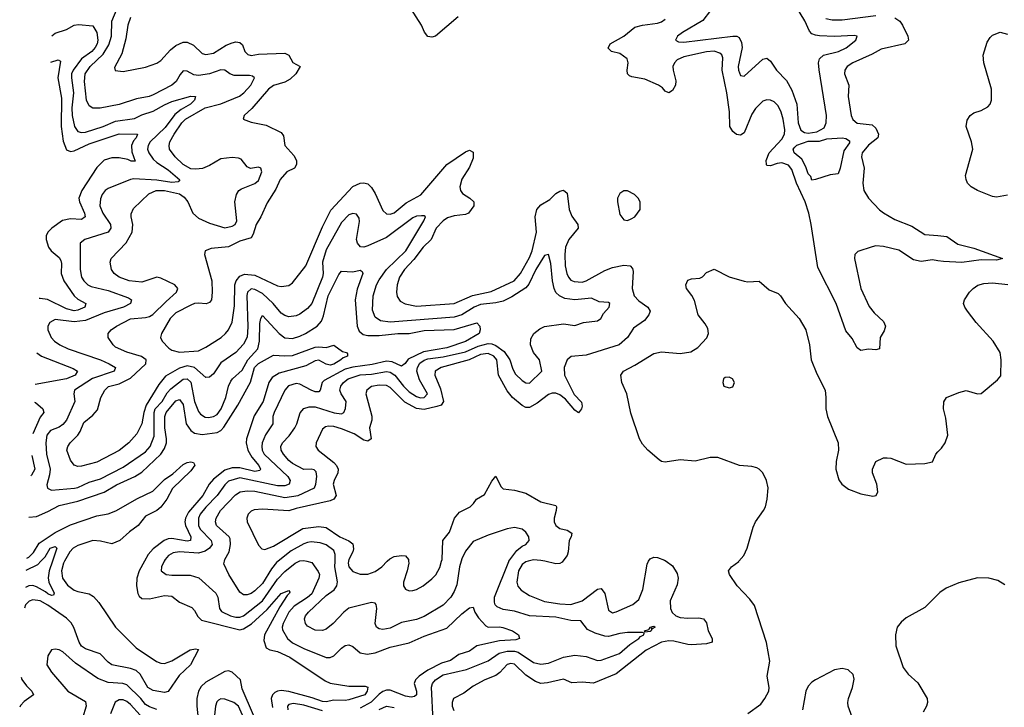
# Model space of a CAD drawing. Header units: inches. Extents: x 1843162 to 1959474, y 907081 to 1016326.
# Tile 38 of 256: x 1845121 to 1850352, y 949224 to 952878. Entities that reach past the tile are written whole.
import ezdxf

# ---------------------------------------------------------------- set-up
doc = ezdxf.new("R2010")
doc.units = ezdxf.units.IN
doc.header["$MEASUREMENT"] = 0
for name, color, linetype in [('B8944', 7, 'Continuous'), ('B8945', 7, 'Continuous'), ('B8954', 7, 'Continuous'), ('B8955', 7, 'Continuous')]:
    doc.layers.add(name, color=color, linetype=linetype)

msp = doc.modelspace()

# ---------------------------------------------------------------- linework, layer by layer
at = {"layer": 'B8944', "color": 5}
for points, elevation in [([(1845358.5, 950000), (1845353, 949990), (1845342.7, 949950), (1845348.8, 949910), (1845374, 949874), (1845410, 949846.7), (1845430, 949838.7), (1845490, 949827.5), (1845513.2, 949813.2), (1845540.5, 949780.5), (1845630, 949649.4), (1845740.1, 949540.1), (1845847.1, 949467.1), (1845870, 949459), (1845890, 949457.7), (1845930, 949470.6), (1846026.4, 949530), (1846055.2, 949535.2), (1846071.3, 949531.3), (1846028.3, 949450), (1845967.6, 949392.4), (1845910, 949307.7), (1845890, 949302.4), (1845830, 949312.6), (1845801.2, 949330), (1845760.2, 949400.2), (1845739.1, 949419.1), (1845710, 949429.5), (1845610, 949449), (1845590, 949463.7), (1845547.7, 949507.7), (1845470, 949534.8), (1845450, 949548.2), (1845436.7, 949570), (1845408.8, 949648.8), (1845393.6, 949673.6), (1845370, 949697.4), (1845270, 949767.3), (1845230, 949789.9), (1845190, 949794.8), (1845171.5, 949788.5), (1845151.8, 949768.2), (1845146.1, 949751.3)], 580), ([(1845294.3, 950000), (1845277.6, 949950), (1845271.4, 949911.4), (1845274.9, 949890), (1845304.4, 949830), (1845300, 949820), (1845290, 949818.4), (1845270, 949827.8), (1845258.5, 949838.5), (1845210, 949865.1), (1845190, 949870.9), (1845170, 949869.5), (1845151.3, 949861.4)], 560), ([(1845155.7, 949952.9), (1845216.8, 949983.2), (1845232.7, 950000)], 560), ([(1845783.4, 950000), (1845756.1, 949950), (1845743.1, 949910), (1845742.1, 949870), (1845748.7, 949828.7), (1845755.4, 949815.4), (1845770, 949802.7), (1845810, 949799.8), (1845890, 949817.6), (1845930, 949814), (1845970, 949782.7), (1846034.6, 949754.6), (1846050, 949738.7), (1846066.6, 949706.6), (1846087.3, 949687.3), (1846290, 949636.2), (1846310, 949640.4), (1846352.2, 949667.8), (1846435.9, 949744.1), (1846510, 949829.3), (1846550, 949844), (1846556.7, 949836.7), (1846554.9, 949830), (1846541.5, 949818.5), (1846502.2, 949757.8), (1846421.5, 949610), (1846418.3, 949578.3), (1846430, 949539.3), (1846450.6, 949530), (1846490, 949521.3), (1846556.2, 949490), (1846744, 949364), (1846770, 949352), (1846870, 949336), (1846957, 949337), (1846970, 949331), (1846966.3, 949310), (1846954.8, 949290), (1846870, 949263.9), (1846850, 949260.5), (1846790, 949262.8), (1846750, 949253.4), (1846730, 949255.2), (1846675.2, 949275.2), (1846550, 949308.2), (1846510, 949313.3), (1846490, 949310.6), (1846477.1, 949302.9), (1846464.2, 949290), (1846457.4, 949270), (1846463.6, 949223.6)], 620), ([(1845889.1, 950000), (1845873.6, 949970), (1845872, 949950), (1845898.8, 949930), (1845930, 949926.1), (1846026.6, 949926.6), (1846072, 949912), (1846162.5, 949830), (1846174, 949810), (1846182.8, 949750), (1846193.5, 949733.5), (1846240.8, 949710), (1846270, 949702.5), (1846290, 949703.5), (1846310, 949711), (1846410, 949789.7), (1846490, 949905.9), (1846530, 949945.5), (1846585, 949990), (1846605.7, 950000)], 640), ([(1846493.6, 950000), (1846486.1, 949993.9), (1846459.5, 949960.5), (1846410, 949882.4), (1846370, 949842.4), (1846350, 949828.6), (1846330, 949821.9), (1846310, 949822.5), (1846290, 949835.6), (1846231.5, 949930), (1846206.1, 949986.1), (1846208.9, 950000)], 660), ([(1846647.3, 950000), (1846673.2, 949993.1), (1846706.3, 949946.3), (1846713.5, 949930), (1846710.9, 949910), (1846672.2, 949827.8), (1846650, 949807.1), (1846578.8, 949761.2), (1846549.9, 949730.1), (1846519.9, 949670), (1846514.8, 949650), (1846516.6, 949636.6), (1846544.3, 949590), (1846570, 949565.9), (1846630, 949536.2), (1846750, 949489.4), (1846770, 949488.4), (1846790, 949496.9), (1846830, 949539.2), (1846850, 949552), (1846870, 949555.8), (1846890, 949548), (1846930, 949513.4), (1846966.6, 949506.6), (1847010, 949514), (1847090, 949543.8), (1847190, 949566.8), (1847270, 949602.4), (1847390, 949644.6), (1847470, 949721.1), (1847510, 949752.4), (1847530, 949756), (1847539.7, 949730), (1847559.2, 949699.2), (1847597.4, 949657.4), (1847610.7, 949650.7), (1847670, 949651.7), (1847688.1, 949648.1), (1847739.3, 949630), (1847770.4, 949610), (1847776.3, 949590), (1847756.8, 949583.2), (1847670, 949578), (1847550.1, 949549.9), (1847510, 949522.2), (1847454.6, 949505.4), (1847410, 949472.7), (1847362.1, 949457.9), (1847290, 949421.3), (1847242.7, 949390), (1847223.1, 949370), (1847216.3, 949350), (1847228.9, 949310), (1847229.4, 949290.6), (1847218.8, 949281.2), (1847201.6, 949278.4), (1847170, 949282.8), (1847090, 949314.9), (1847070, 949314.5), (1847050, 949307.2), (1847030, 949293.8), (1846988, 949252), (1846930, 949220.1)], 640), ([(1847466.4, 950000), (1847457.8, 949970), (1847444.2, 949875.8), (1847430, 949840.2), (1847411.1, 949810), (1847370, 949766.7), (1847270, 949706.5), (1847230, 949690.1), (1847150, 949674), (1847090, 949644.1), (1847050, 949638.2), (1847030, 949640.7), (1847016.5, 949650), (1847009.5, 949669.5), (1847018.3, 949750), (1847015, 949770), (1847010, 949777.7), (1846990, 949781.6), (1846870, 949750.1), (1846842.2, 949730), (1846787, 949670), (1846750, 949640.2), (1846730, 949631.8), (1846690, 949633.5), (1846650, 949656), (1846638.5, 949670), (1846634.6, 949694.6), (1846638.5, 949710), (1846654.4, 949730), (1846750, 949818.5), (1846791, 949849), (1846805.5, 949870), (1846809.6, 949890.4), (1846795.8, 949970), (1846796.2, 950000)], 660), ([(1846868.1, 950000), (1846866, 949990), (1846870, 949970.7), (1846890, 949945.2), (1846930, 949931.7), (1846970, 949931), (1847010, 949946.6), (1847044.4, 949970), (1847073.7, 950000)], 680), ([(1847186.8, 950000), (1847187.8, 949990), (1847180.4, 949950), (1847160.1, 949890), (1847160.6, 949870), (1847171.1, 949851.1), (1847190, 949843.9), (1847210, 949844.7), (1847230, 949850.2), (1847264, 949870), (1847310, 949906), (1847331.4, 949928.6), (1847353.6, 949966.4), (1847362.4, 950000)], 680), ([(1847316.8, 949150), (1847308.7, 949331.3), (1847313.7, 949350), (1847329.5, 949370), (1847370, 949397.1), (1847495.4, 949424.6), (1847610, 949471.3), (1847668.2, 949511.8), (1847710, 949522.2), (1847750, 949521.9), (1847770, 949516.8), (1847850, 949461.5), (1847890, 949452.6), (1847930, 949458.2), (1848010, 949490.3), (1848070, 949501.3), (1848130, 949493.5), (1848190, 949472.5), (1848210, 949474.4), (1848306.9, 949510), (1848362.6, 949557.4), (1848411.3, 949590), (1848419.1, 949600.9), (1848437.6, 949610), (1848438.4, 949618.4), (1848430, 949622), (1848350, 949620.8), (1848310, 949616.3), (1848250, 949600.7), (1848230, 949601.5), (1848178.1, 949618.1), (1848138.1, 949638.1), (1848102.8, 949682.8), (1848050, 949685.9), (1847970, 949702.8), (1847830, 949710.9), (1847750, 949734.3), (1847690, 949743.4), (1847657.9, 949757.9), (1847647.9, 949767.9), (1847642.8, 949782.8), (1847644.1, 949810), (1847720.3, 949999.7), (1847720.5, 950000)], 660), ([(1848555.6, 950000), (1848590, 949975.5), (1848614.5, 949934.5), (1848619, 949910), (1848614.4, 949874.4), (1848577.6, 949790), (1848578.3, 949750), (1848587.9, 949727.9), (1848607, 949710), (1848630, 949701.3), (1848670, 949697), (1848730, 949698.8), (1848754.4, 949694.4), (1848770, 949672.4), (1848778.4, 949630), (1848800.9, 949590), (1848800.4, 949570), (1848770, 949561), (1848690, 949556.7), (1848670, 949557.5), (1848596.4, 949576.4), (1848570, 949576.8), (1848530, 949569.9), (1848450, 949528), (1848290, 949401.2), (1848170, 949353), (1848110, 949358.1), (1848054.8, 949354.8), (1848010, 949373.7), (1847925.8, 949354.2), (1847890, 949350.4), (1847860.6, 949360.6), (1847810, 949395.6), (1847750, 949452.6), (1847730, 949457.1), (1847710, 949451), (1847671.4, 949408.6), (1847650, 949392.6), (1847592.8, 949370), (1847530, 949337.2), (1847481.3, 949298.7), (1847426.5, 949270), (1847418.4, 949250), (1847418, 949230), (1847427.2, 949207.2)], 680), ([(1847823.2, 950000), (1847810, 949996.6), (1847790, 949982.6), (1847771.4, 949950), (1847763, 949890), (1847767, 949867), (1847785.8, 949845.8), (1847830, 949818), (1847910, 949786.5), (1847990, 949773.4), (1848050, 949770.7), (1848110, 949790.1), (1848190, 949851.6), (1848210, 949854.7), (1848229.5, 949829.5), (1848250, 949739.5), (1848270, 949726.5), (1848290, 949731), (1848378.5, 949770), (1848410, 949796.9), (1848432, 949850), (1848454.4, 949985.6), (1848462.6, 950000)], 680), ([(1848006.7, 950000), (1848003.8, 949996.2), (1847990, 949988.8), (1847970, 949986.8), (1847910.6, 950000)], 680), ([(1848990, 949191.8), (1849059.3, 949240.7), (1849080.5, 949270), (1849100.5, 949310), (1849102.4, 949330), (1849093.1, 949390), (1849106, 949470), (1849088.8, 949568.8), (1849024.4, 949764.4), (1848999.5, 949799.5), (1848933.8, 949870), (1848892.4, 949930), (1848886.4, 949950), (1848903, 949970), (1848941.4, 949998.6), (1848942.5, 950000)], 720), ([(1850000, 949823.4), (1849930, 949753.8), (1849830, 949698.8), (1849804, 949676), (1849783.4, 949650), (1849774.2, 949610), (1849776.6, 949550), (1849815.6, 949435.6), (1849840.9, 949400.9), (1849893.5, 949353.5), (1849942.2, 949270), (1849943.9, 949250), (1849939.1, 949230), (1849921.1, 949198.9)], 720), ([(1845850, 949212.3), (1845810, 949226.1), (1845790, 949239.2), (1845764.6, 949270), (1845690, 949343.4), (1845668.6, 949351.4), (1845590, 949355.9), (1845536.7, 949376.7), (1845418, 949458), (1845350, 949518), (1845330, 949529.8), (1845310, 949533.4), (1845290, 949529.8), (1845270, 949497.6), (1845265.2, 949450), (1845288.9, 949410), (1845376.6, 949310), (1845470, 949255.5), (1845474.1, 949230), (1845454, 949166)], 620), ([(1849551.6, 949151.6), (1849522.6, 949230), (1849520.3, 949250), (1849524.2, 949270), (1849545.3, 949330), (1849554.2, 949374.2), (1849550, 949398), (1849522.5, 949422.5), (1849490, 949430.5), (1849450, 949423), (1849349.7, 949370.3), (1849330, 949358), (1849310, 949336.3), (1849298, 949310), (1849280.7, 949210)], 720), ([(1845128.4, 949383.8), (1845132.6, 949372.6), (1845157.3, 949337.3), (1845184.8, 949310), (1845194.6, 949290), (1845145.2, 949254.8), (1845125.7, 949234.3), (1845120.7, 949224.1)], 580), ([(1846362.8, 949182.8), (1846302.8, 949322.8), (1846294, 949370), (1846250, 949410.4), (1846230, 949417.1), (1846210, 949413.8), (1846110, 949358.5), (1846085.6, 949334.4), (1846070.4, 949309.6), (1846061.3, 949270), (1846062.7, 949230), (1846073, 949130)], 620), ([(1845761.6, 949181.6), (1845710, 949238.6), (1845690, 949255.2), (1845670, 949263.8), (1845650, 949263.9), (1845628.7, 949251.3), (1845602.4, 949190)], 640), ([(1846334.3, 949114.3), (1846282.7, 949230), (1846258.2, 949250), (1846210, 949267.8), (1846190, 949269.7), (1846177.2, 949262.8), (1846167.4, 949252.6), (1846161, 949230), (1846151.8, 949150)], 640), ([(1846730, 949204.5), (1846630, 949235.5), (1846575.1, 949244.9), (1846550, 949239.3), (1846543.5, 949230), (1846546.2, 949210)], 640), ([(1847030, 949211.8), (1847070, 949229.4), (1847110, 949223.4)], 660)]:
    msp.add_lwpolyline(points, dxfattribs=dict(at, elevation=elevation))
at = {"layer": 'B8944', "color": 5, "elevation": 660}
msp.add_lwpolyline([(1848480.9, 949640.9), (1848474, 949646), (1848479.1, 949639.1), (1848475.8, 949630), (1848470, 949627.4), (1848442.7, 949622.7), (1848441.2, 949630), (1848463.3, 949636.7), (1848470, 949650.2), (1848490, 949654.9), (1848496.4, 949650)], close=True, dxfattribs=at)
at = {"layer": 'B8945', "color": 5}
for points, elevation in [([(1848792, 952928), (1848750, 952875), (1848641.6, 952810), (1848615.1, 952790), (1848605.7, 952770), (1848620.7, 952760.7), (1848650, 952758.6), (1848910, 952791.6), (1848930.4, 952790.4), (1848943.1, 952783.1), (1848956.8, 952756.8), (1848959.5, 952730), (1848938.9, 952630), (1848939.8, 952610), (1848950, 952582), (1848970, 952579.1), (1849070, 952668.3), (1849090, 952674.3), (1849110, 952658), (1849141.8, 952610), (1849194.5, 952554.5), (1849224.1, 952504.1), (1849250.3, 952430.3), (1849256.7, 952330), (1849271.1, 952291.1), (1849290, 952279.1), (1849310, 952275.3), (1849357.1, 952282.9), (1849395.6, 952304.4), (1849406.6, 952330), (1849406.8, 952370), (1849368.6, 952611.4), (1849364.5, 952650), (1849369.6, 952670), (1849391.3, 952690), (1849470.5, 952709.5), (1849511.7, 952728.3), (1849563.6, 952770), (1849570.3, 952790), (1849554.3, 952794.3), (1849450, 952789.6), (1849370, 952793.4), (1849350, 952795.5), (1849330, 952804), (1849318.1, 952818.1), (1849292.4, 952872.4), (1849208.6, 953010)], 660), ([(1846208.9, 950000), (1846210.9, 950010), (1846234.6, 950050), (1846241.7, 950090), (1846239.1, 950119.1), (1846234.4, 950130), (1846166.3, 950190), (1846160.5, 950210), (1846165.1, 950230), (1846188.4, 950270), (1846267.4, 950352.6), (1846291.6, 950368.4), (1846330, 950373.9), (1846370, 950372.8), (1846530, 950339), (1846599.7, 950350), (1846687.1, 950390), (1846695, 950410), (1846699.8, 950450), (1846696.1, 950476.1), (1846685.8, 950485.8), (1846670, 950489.4), (1846630, 950488.1), (1846570, 950520.1), (1846550, 950536), (1846521.9, 950570), (1846510.8, 950590), (1846508.9, 950610), (1846518, 950630), (1846552.9, 950667.1), (1846582.7, 950710), (1846593, 950730), (1846610.6, 950789.4), (1846630, 950811.3), (1846658.3, 950821.7), (1846690, 950821.8), (1846791.3, 950788.7), (1846830, 950783.4), (1846842.2, 950790), (1846852, 950812), (1846855, 950850), (1846828, 950890), (1846821.1, 950910), (1846826.7, 950930), (1846840.5, 950950), (1846865.9, 950970), (1846930, 950990.5), (1846990, 950995.1), (1847070, 951009), (1847090, 951005.3), (1847114.2, 950990), (1847160.9, 950930), (1847190, 950900.5), (1847230, 950876.3), (1847250, 950869.2), (1847270, 950869.9), (1847286.7, 950890), (1847244.6, 950964.6), (1847231.7, 951010), (1847233.6, 951030), (1847247, 951053), (1847270, 951069), (1847290, 951076.1), (1847370, 951086.2), (1847490, 951113.3), (1847556.3, 951143.7), (1847610, 951157.3), (1847630, 951155.5), (1847650, 951147.5), (1847694.3, 951114.3), (1847725.9, 951070), (1847741, 951021), (1847755.4, 950995.4), (1847790, 950961), (1847810, 950948.2), (1847830, 950946.3), (1847894.6, 951010), (1847881.8, 951070), (1847850, 951110.2), (1847834.7, 951150), (1847836.9, 951183.1), (1847853, 951210), (1847884.4, 951235.6), (1847910, 951247), (1848010, 951261.2), (1848070, 951253.8), (1848116.3, 951270), (1848190, 951278.2), (1848207.8, 951290), (1848223.4, 951316.7), (1848252.9, 951350), (1848256.5, 951370), (1848250, 951375.2), (1848199.6, 951379.6), (1848159.1, 951399.1), (1848070, 951389), (1848017.5, 951397.5), (1847989.3, 951410), (1847969.4, 951429.4), (1847959.8, 951450), (1847951.5, 951490), (1847942.3, 951582.3), (1847930, 951630.4), (1847910, 951624.4), (1847863.7, 951550), (1847826.3, 951473.7), (1847810, 951452.7), (1847735.3, 951404.7), (1847690, 951382.3), (1847650, 951372.9), (1847570, 951364.9), (1847536.1, 951350), (1847470, 951309.1), (1847430, 951297.4), (1847090, 951270.1), (1847037.6, 951277.6), (1847010, 951296.9), (1846995.4, 951335.4), (1846999.4, 951410), (1847016.3, 951470), (1847030, 951496.3), (1847070.1, 951550), (1847172.5, 951650), (1847268.9, 951810), (1847276.4, 951830), (1847270, 951835.8), (1847256.5, 951836.5), (1847230, 951833.7), (1847210, 951826), (1847070, 951721.5), (1846970, 951677), (1846950, 951670.1), (1846931, 951671), (1846915.8, 951690), (1846910.8, 951710), (1846926.3, 951806.3), (1846924, 951824), (1846910, 951844), (1846890, 951849.2), (1846870, 951842), (1846830, 951801.1), (1846750, 951654.7), (1846728.8, 951590), (1846733.2, 951530), (1846729.5, 951510), (1846672.4, 951370), (1846650, 951344.4), (1846610, 951313.7), (1846590, 951305), (1846550, 951299.8), (1846530, 951305.9), (1846510, 951318.6), (1846468.3, 951370), (1846410, 951423.7), (1846370, 951444.3), (1846350, 951448.3), (1846330.5, 951430), (1846327.8, 951412.2), (1846333.8, 951246.2), (1846328.9, 951191.1), (1846310, 951153.2), (1846270, 951110.1), (1846190, 951055.5), (1846150, 950996.5), (1846130, 950978.8), (1846110, 950977.5), (1846050, 951030), (1846010, 951038.1), (1845970, 951025.7), (1845896, 950984), (1845859.6, 950940.4), (1845793.1, 950830), (1845780.4, 950790), (1845769.6, 950730.4), (1845743.4, 950676.6), (1845701.2, 950630), (1845650, 950588.4), (1845530, 950527.3), (1845450, 950504.8), (1845430, 950503.5), (1845410.9, 950510.9), (1845390, 950538), (1845371.9, 950590), (1845375.9, 950610), (1845389.2, 950630), (1845430, 950671.2), (1845442.2, 950690), (1845461.7, 950738.3), (1845510, 950776.1), (1845534.2, 950805.8), (1845551.8, 950870), (1845572.4, 950910), (1845591.8, 950928.2), (1845650, 950943.3), (1845710, 950973.8), (1845790.1, 951050), (1845792.4, 951070), (1845768.4, 951088.4), (1845690.6, 951110.6), (1845630, 951138.6), (1845617.3, 951150), (1845590.3, 951190), (1845590.3, 951210), (1845607, 951230), (1845634.9, 951250), (1845710, 951289.2), (1845790, 951295.8), (1845810, 951300.5), (1845828.7, 951311.3), (1845898.4, 951381.6), (1845954.2, 951430), (1845961.2, 951450), (1845944.6, 951470), (1845870, 951504.6), (1845850, 951509.4), (1845770, 951482.8), (1845702.4, 951490), (1845648.8, 951510), (1845623.1, 951530), (1845609, 951550), (1845601.5, 951590), (1845606.3, 951610), (1845687.3, 951692.7), (1845718.6, 951750), (1845722, 951790), (1845712.8, 951830), (1845713.7, 951846.3), (1845725.3, 951874.7), (1845806.4, 951953.6), (1845846.4, 951970), (1845890.1, 951969.9), (1845970, 951952.2), (1845995.5, 951935.5), (1846014.9, 951910), (1846040.7, 951850), (1846070, 951823.4), (1846130, 951796.6), (1846210, 951772.9), (1846250, 951781.6), (1846264.9, 951790), (1846274.1, 951810), (1846263.2, 951910), (1846273, 951950), (1846285.5, 951970), (1846299.8, 951980.2), (1846370, 952008.3), (1846390, 952023.7), (1846406.5, 952070), (1846402, 952090), (1846390, 952095.2), (1846347.2, 952087.2), (1846330, 952096), (1846297, 952137), (1846283.1, 952143.1), (1846250, 952146.8), (1846190, 952138.6), (1846130, 952103.3), (1846091.9, 952088.1), (1846056.3, 952083.7), (1846030, 952086.3), (1845988.5, 952108.5), (1845946.4, 952150), (1845916.6, 952190), (1845914.1, 952210), (1845919.2, 952230), (1845942.1, 952270), (1845983, 952330), (1846002.2, 952350), (1846106.4, 952410), (1846189.2, 952430.8), (1846288.4, 952471.6), (1846311.9, 952490), (1846348.2, 952530), (1846367.9, 952570), (1846358.3, 952578.3), (1846342.6, 952582.6), (1846261, 952581), (1846238, 952590), (1846210, 952611), (1846190, 952611.3), (1846130, 952590.1), (1846070, 952582.5), (1846046.2, 952586.2), (1846010, 952604.6), (1845990, 952606.7), (1845973, 952587), (1845951.6, 952550), (1845930, 952530.8), (1845830, 952479.2), (1845808.9, 952471.1), (1845741.9, 952458.1), (1845650, 952427.6), (1845548, 952408), (1845510, 952408.6), (1845490, 952420.7), (1845475.8, 952450), (1845464.8, 952550), (1845469, 952590), (1845496, 952630), (1845564.5, 952695.5), (1845594.4, 952745.6), (1845608.4, 952790), (1845611.1, 952870), (1845644.1, 952950)], 660), ([(1847450, 952894.2), (1847330, 952790.8), (1847310, 952785.2), (1847289.9, 952789.9), (1847271.7, 952811.7), (1847255.2, 952850), (1847198.5, 952938.5)], 680), ([(1845708.8, 952890), (1845695.3, 952850), (1845684, 952776), (1845663.9, 952696.1), (1845625.2, 952625.2), (1845628.4, 952608.4), (1845670, 952603.1), (1845790, 952625.5), (1845850, 952648.1), (1845870, 952660.8), (1845921.2, 952718.8), (1845950, 952741.2), (1845990, 952759), (1846010, 952759.8), (1846043.4, 952743.4), (1846090, 952698.4), (1846110, 952692.8), (1846150, 952700.1), (1846217.8, 952742.2), (1846250, 952756.2), (1846270, 952760.4), (1846290, 952757.8), (1846304.9, 952744.9), (1846317.8, 952710), (1846332.8, 952692.8), (1846350, 952688.9), (1846390, 952696), (1846530, 952701), (1846550.1, 952690), (1846571.3, 952651.3), (1846611.2, 952630), (1846587.3, 952590), (1846558.1, 952561.9), (1846530, 952546.4), (1846470, 952528.8), (1846442.6, 952510), (1846354.2, 952405.8), (1846313, 952370), (1846307.7, 952350), (1846350, 952333.7), (1846430, 952317.7), (1846510, 952279.6), (1846522, 952262), (1846529.2, 952210), (1846577.3, 952157.3), (1846591, 952130), (1846591, 952109), (1846580.1, 952090), (1846540.7, 952070), (1846504.2, 952030), (1846482.2, 951977.8), (1846435.4, 951904.6), (1846401.4, 951830), (1846377.5, 951790), (1846361.9, 951738.1), (1846350, 951719.9), (1846290, 951701), (1846230, 951671.6), (1846137.6, 951662.4), (1846106.8, 951650), (1846103, 951630), (1846140.9, 951490), (1846144.1, 951430), (1846139.2, 951390), (1846130, 951375.8), (1846111.2, 951368.8), (1846070, 951371.9), (1846050, 951369.8), (1846030, 951361.5), (1845950, 951319.9), (1845919.4, 951290), (1845874.3, 951210), (1845868.8, 951190), (1845877.6, 951170), (1845913.1, 951133.1), (1845930, 951122.9), (1845970, 951112.3), (1846070, 951119), (1846110, 951137.7), (1846192.1, 951190), (1846214, 951210), (1846230, 951230.4), (1846250, 951270.6), (1846262.4, 951357.6), (1846264.2, 951470), (1846270.4, 951490), (1846290, 951515.4), (1846314.5, 951525.5), (1846370, 951520.1), (1846490, 951464.2), (1846510, 951460.6), (1846550, 951465.4), (1846570, 951480.2), (1846640.7, 951570), (1846730, 951777.5), (1846774.7, 951865.3), (1846890, 951991.9), (1846930, 952010.1), (1846950, 952012.1), (1846970, 952006.8), (1846990, 951987.2), (1847010, 951954), (1847050, 951863.6), (1847070, 951846.2), (1847090, 951845.3), (1847110, 951852.5), (1847174.4, 951905.6), (1847252.9, 951947.1), (1847390, 952109.5), (1847490, 952176.3), (1847510, 952184.2), (1847530, 952174.9), (1847530, 952142.9), (1847510, 952095.5), (1847469.4, 952030.6), (1847459.1, 951990), (1847463.4, 951970), (1847474.3, 951954.3), (1847512.1, 951930), (1847533.1, 951910), (1847533.5, 951890), (1847505.2, 951850), (1847490, 951843.5), (1847430, 951836.9), (1847394.5, 951825.5), (1847370, 951808.6), (1847333.9, 951770), (1847306.4, 951710), (1847264.2, 951670), (1847215.8, 951604.2), (1847164.6, 951550), (1847138.4, 951510), (1847126.5, 951470), (1847123.2, 951430), (1847126.7, 951406.7), (1847142.5, 951382.5), (1847168.7, 951368.7), (1847230, 951356.3), (1847429.9, 951370.1), (1847527.5, 951412.5), (1847625.3, 951434.7), (1847748.5, 951490), (1847782.1, 951530), (1847830, 951614.1), (1847844.4, 951650), (1847866.9, 951750), (1847859.5, 951830), (1847869.2, 951870), (1847890, 951893.8), (1847937.4, 951922.6), (1847970, 951954.4), (1847990, 951967.3), (1848010, 951972.4), (1848030, 951955.8), (1848039.9, 951870), (1848054.9, 951834.9), (1848086.7, 951790), (1848088.1, 951770), (1848038.8, 951710), (1848021.2, 951670), (1848016.9, 951630), (1848019.3, 951570), (1848027.4, 951530), (1848037, 951510), (1848050, 951495), (1848066.8, 951486.8), (1848110, 951484.1), (1848130, 951490.5), (1848230, 951544.9), (1848270, 951560.6), (1848330, 951574.5), (1848364, 951570), (1848376, 951556), (1848380, 951540), (1848375.3, 951450), (1848385.4, 951410), (1848410, 951385.1), (1848458.6, 951350), (1848470.2, 951330), (1848463.2, 951310), (1848440.4, 951279.6), (1848381.8, 951238.2), (1848350.2, 951190), (1848306, 951150), (1848130, 951094.9), (1848051.6, 951088.4), (1848030.1, 951069.9), (1848014, 951030), (1848015.8, 950990), (1848066.6, 950886.6), (1848105.9, 950845.9), (1848110, 950823.7), (1848106, 950810), (1848090, 950788.4), (1848070, 950803.2), (1848021.2, 950861.2), (1847990, 950884.5), (1847970, 950892.7), (1847950, 950894.2), (1847930, 950886.2), (1847870, 950840.1), (1847830, 950818.1), (1847810, 950817.8), (1847790, 950827.9), (1847739.4, 950870), (1847710, 950905.6), (1847664.5, 950990), (1847656, 951070), (1847640.7, 951090), (1847610, 951104.3), (1847570, 951098.3), (1847508.5, 951071.5), (1847359.6, 951030), (1847328.7, 951011.3), (1847327.3, 950990), (1847357.3, 950917.3), (1847372.8, 950850), (1847360.2, 950830), (1847337.7, 950822.3), (1847270, 950807.6), (1847230, 950812.5), (1847166.3, 950846.3), (1847090, 950924), (1847070, 950935.1), (1847030, 950936.9), (1846990, 950928.4), (1846964.6, 950910), (1846959.8, 950890), (1846991.8, 950771.8), (1846991, 950750), (1846979.8, 950710), (1846987.8, 950650), (1846970, 950638.6), (1846950, 950643.2), (1846897.2, 950677.2), (1846830, 950704), (1846790, 950715.8), (1846762.1, 950717.9), (1846745.5, 950714.5), (1846730, 950702.6), (1846695.5, 950630), (1846694.9, 950610), (1846707.4, 950590), (1846790, 950524.7), (1846803.6, 950510), (1846812.3, 950490), (1846811.4, 950470), (1846791.2, 950430), (1846786.2, 950410), (1846801.5, 950350), (1846790.2, 950330), (1846770, 950321.1), (1846590, 950281.4), (1846550, 950267.7), (1846410, 950276.6), (1846366.8, 950273.2), (1846350, 950266), (1846334, 950250), (1846327.1, 950230), (1846330.2, 950210), (1846390, 950086.4), (1846406.7, 950066.7), (1846423.2, 950063.2), (1846470, 950080.1), (1846625.3, 950174.7), (1846710, 950185.8), (1846750, 950180.5), (1846822.2, 950130), (1846870, 950109.5), (1846890, 950092.6), (1846893.9, 950066.1), (1846890.5, 950049.5), (1846870.2, 950010), (1846868.1, 950000)], 680), ([(1850000, 951597.6), (1849970, 951602.3), (1849910, 951593.1), (1849870, 951603), (1849792.7, 951652.7), (1849710, 951673.5), (1849670, 951675.7), (1849650, 951671.8), (1849573.9, 951646.1), (1849558.5, 951630), (1849556.8, 951610), (1849590.1, 951450), (1849633.5, 951353.5), (1849660.6, 951320.6), (1849710, 951274.8), (1849721, 951250), (1849714.6, 951225.4), (1849691.9, 951190), (1849690, 951129.5), (1849670, 951123.1), (1849630, 951127.3), (1849590, 951120.5), (1849570, 951135.1), (1849544.6, 951184.6), (1849510, 951224.7), (1849459.1, 951370), (1849362.2, 951562.2), (1849326.6, 951790), (1849313.2, 951850), (1849293.4, 951910), (1849248.2, 952010), (1849222.8, 952082.7), (1849205.3, 952105.3), (1849170, 952117.7), (1849145.9, 952114.1), (1849110, 952101), (1849090, 952103.5), (1849088, 952108), (1849087.2, 952130), (1849103.7, 952170), (1849170, 952243.5), (1849184.5, 952270), (1849186.2, 952293.8), (1849178.1, 952350), (1849166.9, 952386.9), (1849150, 952420.9), (1849130, 952441.1), (1849110, 952450.7), (1849090, 952452.4), (1849070, 952446), (1849030, 952407.1), (1849010, 952375.8), (1848970, 952276.4), (1848950, 952264.5), (1848930, 952267.9), (1848910, 952284.2), (1848894.5, 952310), (1848891.5, 952388.5), (1848878.4, 952490), (1848853.4, 952610), (1848856, 952676), (1848851.7, 952691.7), (1848840.7, 952700.7), (1848810, 952710.3), (1848770, 952707.3), (1848650, 952680.2), (1848615, 952665), (1848600.1, 952650), (1848591.5, 952630), (1848592.1, 952610), (1848606.2, 952553.8), (1848604.6, 952530), (1848590, 952502.3), (1848570, 952489.7), (1848550, 952498.7), (1848535.7, 952515.7), (1848515.1, 952530), (1848442.1, 952562.1), (1848373.9, 952573.9), (1848360.9, 952580.9), (1848350.9, 952590), (1848347.7, 952610), (1848353.6, 952650), (1848348.7, 952670), (1848310, 952698.3), (1848266, 952710), (1848247.9, 952727.9), (1848257.4, 952750), (1848330, 952791.6), (1848390, 952838.1), (1848430, 952850.1), (1848510, 952859.4), (1848530, 952866.2), (1848550, 952881.3)], 680), ([(1849404.1, 952884.1), (1849437.2, 952877.2), (1849490, 952877.5), (1849670, 952901.5)], 680), ([(1849770, 952887.8), (1849797.3, 952870), (1849812.2, 952850), (1849840.2, 952790), (1849843.1, 952770), (1849823, 952750), (1849698.2, 952721.8), (1849650, 952694.4), (1849547.2, 952650), (1849517.8, 952630), (1849505.8, 952610), (1849503.6, 952590), (1849526.7, 952530), (1849522.2, 952470), (1849539.3, 952370), (1849547.3, 952347.3), (1849570, 952328.1), (1849650, 952320.2), (1849670, 952302.4), (1849684.4, 952270), (1849680.3, 952250), (1849630, 952211.5), (1849597.8, 952170), (1849594, 952150), (1849607.8, 952090), (1849599.8, 952010), (1849606.1, 951970), (1849631.5, 951930), (1849690, 951868.2), (1849710, 951852.7), (1849770, 951816.2), (1849860.5, 951780.5), (1849930, 951737.3), (1850000, 951730.8)], 680), ([(1845292.1, 952792.9), (1845310, 952806.8), (1845370, 952825.6), (1845410, 952848.9), (1845432.7, 952852.7), (1845510, 952846), (1845530, 952810.4), (1845535.8, 952770), (1845532.5, 952750), (1845522.6, 952730), (1845504.7, 952710), (1845450, 952669.9), (1845405.5, 952610), (1845396.7, 952590), (1845395.4, 952570), (1845406.1, 952490), (1845398.1, 952410), (1845400.1, 952370), (1845411.4, 952311.4), (1845430, 952284.6), (1845450, 952279), (1845470, 952280.3), (1845565.1, 952310), (1845630, 952339.1), (1845730, 952352.9), (1845770, 952372.5), (1845830, 952391.9), (1845890, 952426.4), (1845930, 952443.3), (1846030, 952471.7), (1846055.5, 952470), (1846050.2, 952450), (1846028.4, 952430), (1845978.7, 952401.3), (1845945.8, 952374.2), (1845894.5, 952305.5), (1845814.4, 952230), (1845802.7, 952210), (1845800.1, 952190), (1845806.3, 952170), (1845830, 952136.4), (1845850, 952118.7), (1845910, 952080.6), (1845972.4, 952027.6), (1845963.2, 952016.8), (1845930, 952013.8), (1845850, 952026.4), (1845727.3, 952032.7), (1845710, 952029.9), (1845590, 951981.6), (1845574.7, 951970), (1845559.8, 951950), (1845550, 951926), (1845547, 951890), (1845562, 951850), (1845603.3, 951790), (1845604.2, 951770), (1845590, 951748.8), (1845466, 951710), (1845442.8, 951690), (1845441.2, 951550), (1845449.6, 951510), (1845461.5, 951490), (1845482.9, 951470), (1845501.2, 951461.2), (1845590, 951438.9), (1845699.6, 951399.6), (1845715.5, 951390), (1845710.2, 951370), (1845672.2, 951350), (1845570, 951321.2), (1845470, 951279.2), (1845410, 951273.4), (1845310, 951284.4), (1845280.3, 951270), (1845270.3, 951250), (1845270.2, 951230), (1845287.9, 951190), (1845305.5, 951170), (1845334.9, 951150), (1845378, 951130), (1845549.9, 951070.1), (1845596.5, 951050), (1845629.1, 951030), (1845623.6, 951010), (1845507.8, 950972.2), (1845412.2, 950910), (1845409.3, 950890), (1845414.1, 950850), (1845369.5, 950750), (1845350, 950727), (1845330, 950712.4), (1845285.1, 950695), (1845264.4, 950670), (1845259.3, 950630), (1845262.4, 950570), (1845281.9, 950490), (1845280, 950460), (1845265.8, 950405.8), (1845268.9, 950388.9), (1845290, 950378.9), (1845412, 950388), (1845430, 950392.4), (1845490, 950421.2), (1845550, 950438.3), (1845670, 950500.1), (1845790, 950581.7), (1845814, 950610), (1845834.8, 950665.2), (1845835.6, 950790), (1845841.4, 950810), (1845877.3, 950850), (1845904.8, 950895.2), (1845923.4, 950916.6), (1845990, 950967.8), (1846010.6, 950970.6), (1846030, 950951.7), (1846050, 950849.1), (1846070, 950796.1), (1846081.2, 950781.2), (1846105.4, 950765.4), (1846123.6, 950763.6), (1846150, 950769), (1846170, 950781), (1846192.1, 950810), (1846215.7, 950870), (1846229.9, 950930), (1846242.3, 950957.7), (1846250.6, 950970), (1846303.6, 951016.4), (1846333.2, 951070), (1846386.3, 951130), (1846395.6, 951170), (1846396.8, 951263.2), (1846401.2, 951290), (1846410, 951306.7), (1846498.9, 951210), (1846530, 951187.4), (1846570, 951184.5), (1846610, 951195.9), (1846638.8, 951210), (1846701.5, 951250), (1846724.3, 951275.7), (1846735.6, 951304.4), (1846760.5, 951410), (1846815.6, 951524.4), (1846830, 951542.3), (1846890, 951537.8), (1846930, 951546.4), (1846939.9, 951539.9), (1846943.7, 951530), (1846914.5, 951445.5), (1846903.1, 951390), (1846914.6, 951250), (1846923.9, 951223.9), (1846945, 951205), (1846970, 951200.1), (1847030, 951199.2), (1847130, 951211.2), (1847190, 951210.1), (1847270, 951226.5), (1847430, 951231.7), (1847550, 951268.1), (1847565.6, 951250), (1847567.4, 951230), (1847561.8, 951210), (1847490, 951167.4), (1847390, 951135.2), (1847266.1, 951113.9), (1847185.3, 951074.7), (1847169.3, 951050.7), (1847150, 951036.4), (1847099.9, 951059.9), (1847070, 951064.5), (1846993.6, 951046.4), (1846890, 951032), (1846850, 951022), (1846738.7, 950961.3), (1846728.1, 950950), (1846717.4, 950910), (1846710, 950901.2), (1846690, 950901.3), (1846670, 950909), (1846610, 950941.9), (1846590, 950944.1), (1846548.2, 950931.8), (1846529.4, 950910), (1846472.8, 950790), (1846465.8, 950770), (1846465.8, 950730), (1846427.3, 950672.7), (1846409.6, 950630), (1846406.6, 950610), (1846408.7, 950590), (1846419.9, 950570), (1846545, 950450), (1846558.3, 950430), (1846551.7, 950410), (1846530, 950400.5), (1846490, 950400.6), (1846290, 950443.6), (1846230, 950425.1), (1846210, 950406.9), (1846170.4, 950349.6), (1846110, 950288.2), (1846080.4, 950250), (1846071.1, 950230), (1846071, 950191), (1846080.5, 950170), (1846137.4, 950110), (1846142.7, 950090), (1846130.1, 950070), (1846106.8, 950053.2), (1846070, 950042.5), (1845970, 950051), (1845935.5, 950044.5), (1845912.1, 950030), (1845894.3, 950010), (1845889.1, 950000)], 640), ([(1845285.4, 952652.6), (1845324.9, 952664.9), (1845337.3, 952657.3), (1845324.1, 952570), (1845342.2, 952462.2), (1845341.8, 952310), (1845352.4, 952232.4), (1845370, 952187.2), (1845390, 952178.8), (1845410, 952182), (1845490, 952219.3), (1845650, 952271.8), (1845747.3, 952270), (1845740.2, 952250), (1845725.6, 952234.4), (1845714, 952210), (1845717, 952177), (1845733.7, 952126.3), (1845712.9, 952127.1), (1845695.8, 952135.8), (1845650, 952145.1), (1845610, 952144.8), (1845570, 952132), (1845530, 952092.9), (1845450.5, 951970), (1845434.4, 951930), (1845437.8, 951910), (1845464.8, 951850), (1845468.4, 951830), (1845450, 951817.4), (1845390, 951819.3), (1845348.7, 951811.3), (1845291.1, 951770), (1845271, 951750), (1845262, 951730), (1845260.9, 951710), (1845274.3, 951670), (1845287.5, 951650), (1845330, 951614.6), (1845339, 951599), (1845342.7, 951582.7), (1845340.6, 951530), (1845355.5, 951490), (1845410, 951411.3), (1845430, 951392.3), (1845471.8, 951370), (1845467.2, 951350), (1845430, 951334.2), (1845410, 951331.6), (1845370, 951341.6), (1845269.1, 951390.9), (1845230, 951397.4), (1845225, 951395.8)], 620), ([(1848942.5, 950000), (1848968.8, 950031.2), (1848985.8, 950070), (1849017.7, 950182.3), (1849030.2, 950209.8), (1849073.4, 950270), (1849082.6, 950290), (1849092.6, 950330), (1849096.9, 950390), (1849088.9, 950430), (1849070, 950470.5), (1849050.2, 950490.2), (1849036.7, 950496.7), (1849010, 950503.7), (1848944.7, 950510), (1848830, 950552.4), (1848790, 950552), (1848710, 950532.2), (1848630, 950539.5), (1848550, 950527.2), (1848530.4, 950530.4), (1848518.7, 950538.7), (1848458.4, 950590), (1848430, 950622), (1848413.7, 950650), (1848367.9, 950787.9), (1848347.5, 950890), (1848319.3, 950950), (1848314.4, 950990), (1848329.2, 951010.8), (1848390, 951042.8), (1848490, 951104.8), (1848530, 951113.2), (1848630, 951103.8), (1848685.9, 951114.1), (1848724.4, 951135.6), (1848772.3, 951187.7), (1848780.2, 951210), (1848776.7, 951236.7), (1848762.6, 951262.6), (1848726.4, 951310), (1848706.2, 951386.2), (1848692.4, 951412.4), (1848663.7, 951450), (1848660.4, 951470), (1848670, 951494.5), (1848690, 951502), (1848734.6, 951505.4), (1848747.9, 951512.1), (1848770, 951534), (1848810, 951553.2), (1848890, 951512.7), (1848970, 951489.2), (1848990, 951485.2), (1849050, 951489), (1849102.6, 951442.6), (1849150, 951423), (1849163, 951410), (1849189.8, 951369.8), (1849262.2, 951290), (1849297.6, 951230), (1849317.2, 951150), (1849326.4, 951070), (1849355.8, 950995.8), (1849399.7, 950910), (1849404.7, 950870), (1849404.4, 950810), (1849412.2, 950770), (1849469.8, 950630), (1849471.6, 950590), (1849458.3, 950530), (1849456.8, 950490), (1849473.5, 950433.5), (1849489.4, 950409.4), (1849523.9, 950383.9), (1849590, 950357.9), (1849654, 950346), (1849670.6, 950350), (1849679.5, 950370), (1849675.3, 950410), (1849652.4, 950470), (1849652.3, 950490), (1849670, 950529.6), (1849710, 950549.7), (1849730, 950549.7), (1849750, 950548.3), (1849830, 950515.6), (1849930, 950519.1), (1849970, 950527.8), (1849989, 950570), (1850000, 950581.5)], 720), ([(1845169.3, 950235.4), (1845170, 950235.1), (1845210, 950238.8), (1845270, 950264), (1845330, 950297.2), (1845430, 950319.3), (1845570, 950368), (1845634.3, 950405.7), (1845732.6, 950450), (1845770, 950473.6), (1845870.7, 950570), (1845890, 950599), (1845900.9, 950630), (1845901.6, 950650), (1845892.7, 950710), (1845891.3, 950770), (1845899.2, 950790), (1845950, 950852.7), (1845970, 950859.8), (1845990, 950832.6), (1846006.1, 950730), (1846030, 950694.6), (1846050, 950681.5), (1846090, 950673.1), (1846170, 950683.7), (1846190, 950694.3), (1846206.3, 950713.7), (1846280.3, 950830), (1846347.7, 950952.3), (1846368, 951030), (1846390, 951052.1), (1846470, 951096.3), (1846530, 951091.1), (1846570, 951093.9), (1846690, 951138), (1846710, 951140.7), (1846750, 951135.9), (1846790, 951148), (1846835.8, 951115.8), (1846858, 951110), (1846862, 951102), (1846863, 951090), (1846838.7, 951081.3), (1846827.8, 951070), (1846790, 951047.9), (1846770, 951042.3), (1846750, 951047.1), (1846710, 951068.2), (1846690, 951066), (1846641.9, 951038.1), (1846499.8, 951000.2), (1846463, 950977), (1846445.4, 950950), (1846413.6, 950850), (1846366.8, 950773.2), (1846325.9, 950650), (1846324.3, 950630), (1846333.8, 950590), (1846353.5, 950553.5), (1846391.8, 950510), (1846401.1, 950490), (1846397, 950483), (1846370, 950477.5), (1846290, 950496.7), (1846250, 950497.6), (1846210, 950484.7), (1846150, 950437), (1846127.5, 950410), (1846093.4, 950350), (1846018.4, 950261.6), (1846002.1, 950230), (1845998.3, 950210), (1846001.1, 950190), (1846030.5, 950130), (1846028.8, 950111.2), (1846010, 950106.3), (1845930, 950120.4), (1845910, 950118.9), (1845888.9, 950111.1), (1845830, 950067.1), (1845803.4, 950036.6), (1845783.4, 950000)], 620), ([(1845211.2, 951107.6), (1845237.5, 951090), (1845405.1, 951025.1), (1845427.5, 951010), (1845414.8, 950990), (1845370.2, 950970), (1845203.1, 950939.2)], 620), ([(1845198.6, 950845.9), (1845204, 950844), (1845243.2, 950810), (1845249.2, 950790), (1845230, 950766.3), (1845190.6, 950677.7)], 620), ([(1845158.8, 950016.7), (1845170, 950022.4), (1845193.6, 950046.4), (1845223.9, 950096.1), (1845310, 950153.4), (1845390, 950193.6), (1845530, 950241.4), (1845590, 950252.6), (1845632.1, 950267.9), (1845746.4, 950333.6), (1845827.4, 950372.6), (1845890, 950435), (1845934.3, 950465.7), (1845990, 950514.1), (1846010, 950525.2), (1846030, 950529.2), (1846044.4, 950524.4), (1846051.5, 950511.5), (1846030, 950481.3), (1845933.5, 950386.5), (1845902.5, 950330), (1845870, 950288.5), (1845850, 950269.9), (1845790, 950240.7), (1845750, 950190), (1845703.6, 950156.4), (1845652.4, 950110), (1845610, 950093.3), (1845550, 950107.3), (1845510, 950110.2), (1845430, 950084.8), (1845404.7, 950070), (1845386.3, 950050), (1845358.5, 950000)], 580), ([(1845185, 950562.8), (1845201.1, 950490), (1845182.8, 950457.2), (1845179.9, 950455)], 620), ([(1847362.4, 950000), (1847365, 950010), (1847369.2, 950110), (1847405.3, 950154.7), (1847431.5, 950230), (1847458.3, 950261.7), (1847513.7, 950290), (1847532.8, 950307.2), (1847547.2, 950330), (1847590, 950355), (1847630, 950426.5), (1847650, 950452.7), (1847677.9, 950397.9), (1847690, 950385), (1847750, 950377.6), (1847810, 950362.8), (1847890, 950316.6), (1847970, 950296.9), (1847973.7, 950290), (1847971.9, 950270), (1847959.8, 950230), (1847960.5, 950210), (1847968.6, 950190), (1847990, 950175), (1848030, 950165.1), (1848053.6, 950150), (1848050.9, 950130), (1848040.8, 950110), (1848035.6, 950050), (1848029.6, 950030), (1848006.7, 950000)], 680), ([(1847720.5, 950000), (1847761.7, 950058.3), (1847790, 950080.8), (1847810.4, 950090), (1847827.7, 950110), (1847825.5, 950130), (1847810, 950155.5), (1847790, 950170.4), (1847750, 950179.3), (1847710, 950172.2), (1847610, 950138.7), (1847530, 950104.4), (1847490, 950054.4), (1847470, 950012.7), (1847466.4, 950000)], 660), ([(1845232.7, 950000), (1845255.8, 950024.2), (1845282.4, 950070), (1845310, 950078.5), (1845317.6, 950070), (1845294.3, 950000)], 560), ([(1846796.2, 950000), (1846796.7, 950036.7), (1846790, 950057), (1846750, 950086.8), (1846718, 950098), (1846670, 950102.9), (1846650, 950100.8), (1846630, 950092.3), (1846563.6, 950056.4), (1846493.6, 950000)], 660), ([(1846605.7, 950000), (1846610, 950002.1), (1846630, 950004.6), (1846647.3, 950000)], 640), ([(1847073.7, 950000), (1847086.7, 950013.3), (1847110, 950025.7), (1847150, 950031.6), (1847170, 950028.9), (1847185.8, 950010), (1847186.8, 950000)], 680), ([(1847910.6, 950000), (1847890, 950004.6), (1847850, 950007), (1847823.2, 950000)], 680), ([(1848462.6, 950000), (1848470, 950013.1), (1848490, 950021.5), (1848510, 950020.3), (1848546.5, 950006.5), (1848555.6, 950000)], 680)]:
    msp.add_lwpolyline(points, dxfattribs=dict(at, elevation=elevation))
for points, elevation in [([(1849330, 952026), (1849324.4, 952044.4), (1849310, 952059.5), (1849297.3, 952097.3), (1849276.7, 952136.7), (1849236.3, 952170), (1849231.2, 952190), (1849239.8, 952200.2), (1849250, 952211.2), (1849310, 952233.4), (1849370, 952233.5), (1849410, 952245.2), (1849490, 952250.6), (1849510, 952246.2), (1849530, 952234.2), (1849530, 952223.9), (1849498.8, 952181.2), (1849480.4, 952090), (1849470, 952059), (1849426.4, 952053.6), (1849350, 952028.7)], 660), ([(1848350, 951969.7), (1848330, 951969.6), (1848310, 951955.1), (1848297.6, 951930), (1848297.4, 951910), (1848310, 951842.8), (1848330, 951814), (1848350, 951811.7), (1848370, 951820.2), (1848390, 951830.5), (1848418.4, 951870), (1848416.9, 951910), (1848406.6, 951930), (1848387.3, 951950)], 720), ([(1848890, 950979.3), (1848870, 950977.2), (1848861, 950970), (1848856, 950950), (1848862, 950930), (1848890, 950922.8), (1848910, 950926.8), (1848919.3, 950950), (1848908.7, 950970)], 740)]:
    msp.add_lwpolyline(points, close=True, dxfattribs=dict(at, elevation=elevation))
at = {"layer": 'B8954', "color": 5, "elevation": 720}
msp.add_lwpolyline([(1850355, 949875), (1850318, 949898), (1850270, 949910.2), (1850210, 949912.6), (1850110, 949886.2), (1850042.8, 949857.2), (1850010, 949833.4), (1850000, 949823.4)], dxfattribs=at)
at = {"layer": 'B8955', "color": 5}
for points, elevation in [([(1850370, 951945.3), (1850310, 951935.2), (1850290, 951938.5), (1850210, 951970.2), (1850176.5, 951990), (1850157.4, 952010), (1850148.9, 952030), (1850146.7, 952050), (1850184.4, 952190), (1850178.4, 952230), (1850150.5, 952310), (1850155.2, 952344.8), (1850170.4, 952369.6), (1850190, 952383.7), (1850230, 952396.2), (1850265.3, 952414.7), (1850278, 952430), (1850283.8, 952450), (1850283.7, 952510), (1850243.1, 952650), (1850240.4, 952690), (1850261.1, 952758.9), (1850276.4, 952783.6), (1850290, 952796), (1850330, 952811.8), (1850370, 952802)], 720), ([(1850000, 951730.8), (1850046.5, 951726.5), (1850106, 951686), (1850190, 951665), (1850342, 951610), (1850310, 951600.5), (1850230, 951601.6), (1850127.4, 951587.4), (1850030, 951592.9), (1850000, 951597.6)], 680), ([(1850000, 950581.5), (1850018.8, 950601.2), (1850037.7, 950630), (1850052, 950670), (1850040.9, 950760.9), (1850028.9, 950811.1), (1850031.8, 950848.2), (1850045.5, 950870), (1850110, 950896.9), (1850150, 950907.6), (1850210, 950889.6), (1850230, 950892), (1850316.3, 950963.7), (1850334.1, 950985.9), (1850336.4, 951070), (1850330.4, 951110), (1850292.4, 951170), (1850203.1, 951270), (1850157.1, 951330), (1850143, 951350), (1850136.3, 951370), (1850140.5, 951390), (1850167.8, 951430), (1850186, 951450), (1850212.3, 951467.7), (1850243.5, 951476.5), (1850290, 951479.9), (1850370.3, 951470.3)], 720)]:
    msp.add_lwpolyline(points, dxfattribs=dict(at, elevation=elevation))

doc.saveas('drawing.dxf')
